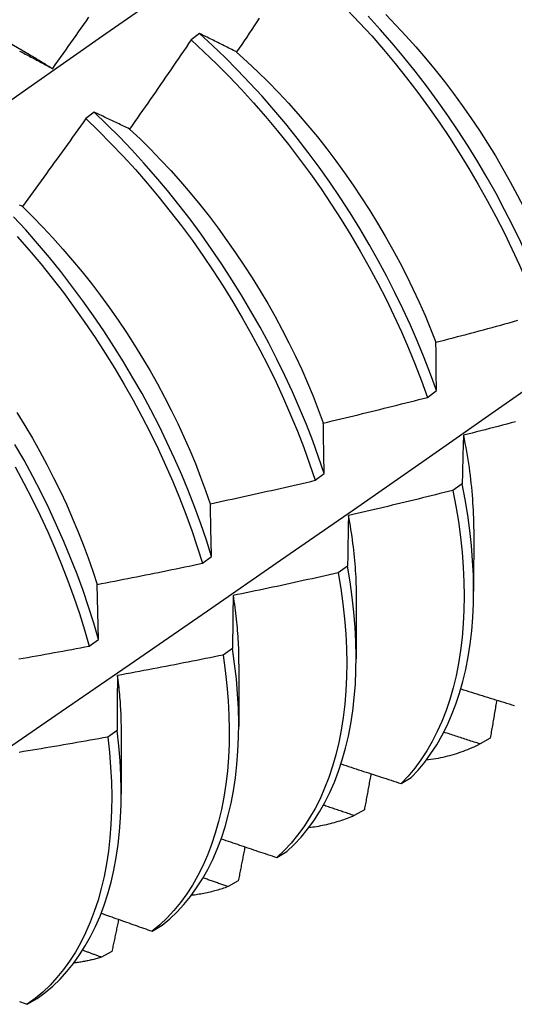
# Model space of a CAD drawing. Header units: inches. Extents: x 23 to 609, y 66 to 286.
# Tile 155 of 178: x 581.774 to 581.92, y 234.955 to 235.246. Entities that reach past the tile are written whole.
import ezdxf

# ---------------------------------------------------------------- set-up
doc = ezdxf.new("R2010")
doc.units = ezdxf.units.IN
doc.header["$MEASUREMENT"] = 0
doc.layers.add('Visible Edges(ANSI)', color=7, linetype='Continuous', lineweight=25)

msp = doc.modelspace()

# ---------------------------------------------------------------- linework, layer by layer
at = {"layer": 'Visible Edges(ANSI)'}
for p, q in [((581.76087, 235.24533), (581.77682, 235.2361)), ((581.82718, 235.24225), (581.82465, 235.24037)), ((581.79596, 235.21893), (581.79344, 235.21704)), ((581.89467, 235.13444), (581.89735, 235.13643)), ((581.86139, 235.10985), (581.86409, 235.11183)), ((581.90498, 235.10884), (581.90224, 235.10686)), ((581.90838, 235.0954), (581.90836, 235.07696)), ((581.82801, 235.08527), (581.83071, 235.08725)), ((581.87102, 235.08441), (581.86827, 235.08244)), ((581.79722, 235.06269), (581.79681, 235.07901)), ((581.87358, 235.07536), (581.87356, 235.05693)), ((581.79451, 235.06071), (581.79722, 235.06269)), ((581.83694, 235.06003), (581.83418, 235.05806)), ((581.83878, 235.05533), (581.83876, 235.03689)), ((581.80274, 235.0357), (581.79997, 235.03373)), ((581.80399, 235.03529), (581.80396, 235.01685)), ((581.91327, 235.03343), (581.91026, 235.03171)), ((581.88689, 235.02), (581.88986, 235.02178)), ((581.87599, 235.0122), (581.87297, 235.01049)), ((581.85005, 234.99804), (581.85303, 234.99981)), ((581.83863, 234.99111), (581.83561, 234.98942)), ((581.81312, 234.97623), (581.81611, 234.97799)), ((581.80119, 234.97018), (581.79816, 234.9685)), ((581.7761, 234.95455), (581.77909, 234.9563))]:
    msp.add_line(p, q, dxfattribs=at)
at = {"layer": 'Visible Edges(ANSI)', "flags": 128}
for points in [[(581.75325, 235.20989), (581.77633, 235.22612), (581.7994, 235.24229), (581.82247, 235.25841), (581.84553, 235.27446), (581.86859, 235.29046), (581.89165, 235.30639)], [(581.78367, 235.23187), (581.78444, 235.23296), (581.78521, 235.23404), (581.78599, 235.23513), (581.78676, 235.23621), (581.78753, 235.2373), (581.78829, 235.23839), (581.78906, 235.23948), (581.78983, 235.24056), (581.79059, 235.24165), (581.79136, 235.24274), (581.79212, 235.24383), (581.79289, 235.24492), (581.79365, 235.24601), (581.79441, 235.24711)], [(581.87094, 235.24934), (581.87458, 235.24549), (581.87817, 235.24154), (581.88168, 235.2375), (581.88513, 235.23336), (581.8885, 235.22913), (581.8918, 235.22483), (581.89501, 235.22044), (581.89814, 235.21598), (581.90118, 235.21146), (581.90412, 235.20688), (581.90698, 235.20224), (581.90973, 235.19756), (581.91238, 235.19283), (581.91492, 235.18806), (581.91736, 235.18327), (581.91968, 235.17845), (581.9219, 235.17361), (581.92399, 235.16876), (581.92597, 235.1639), (581.92783, 235.15904)], [(581.9305, 235.16103), (581.92864, 235.16589), (581.92665, 235.17075), (581.92454, 235.1756), (581.92232, 235.18044), (581.91999, 235.18525), (581.91754, 235.19005), (581.91499, 235.19481), (581.91233, 235.19953), (581.90957, 235.20422), (581.90672, 235.20885), (581.90376, 235.21343), (581.90072, 235.21794), (581.89758, 235.2224), (581.89436, 235.22677), (581.89106, 235.23108), (581.88768, 235.2353), (581.88423, 235.23943), (581.88071, 235.24347), (581.87712, 235.24741)], [(581.88232, 235.24791), (581.88534, 235.24479), (581.88832, 235.24159), (581.89125, 235.23832), (581.89412, 235.23497), (581.89694, 235.23155), (581.89969, 235.22807), (581.90239, 235.22453), (581.90501, 235.22092), (581.90757, 235.21727), (581.91005, 235.21356), (581.91246, 235.20981), (581.91479, 235.20601), (581.91704, 235.20218), (581.91921, 235.19831), (581.9213, 235.19442), (581.9233, 235.1905), (581.92521, 235.18656), (581.92704, 235.18261), (581.92878, 235.17865), (581.93042, 235.17468)], [(581.84484, 235.24681), (581.84411, 235.24569), (581.84337, 235.24458), (581.84263, 235.24347), (581.84188, 235.24235), (581.84114, 235.24124), (581.8404, 235.24013), (581.83965, 235.23902), (581.83891, 235.23791), (581.83816, 235.2368)], [(581.83816, 235.2368), (581.8377, 235.23704), (581.83723, 235.23727), (581.83676, 235.2375), (581.8363, 235.23774), (581.83584, 235.23797), (581.83537, 235.2382), (581.83491, 235.23843), (581.83445, 235.23866), (581.83399, 235.23889), (581.83353, 235.23912), (581.83307, 235.23935), (581.83261, 235.23958), (581.83215, 235.23981), (581.8317, 235.24003), (581.83124, 235.24026), (581.83079, 235.24048), (581.83033, 235.24071), (581.82988, 235.24093), (581.82943, 235.24115), (581.82897, 235.24137), (581.82852, 235.2416), (581.82807, 235.24182), (581.82762, 235.24204), (581.82718, 235.24225)], [(581.89735, 235.13643), (581.8956, 235.14128), (581.89372, 235.14614), (581.89173, 235.151), (581.88962, 235.15585), (581.88739, 235.16068), (581.88505, 235.1655), (581.8826, 235.17029), (581.88004, 235.17505), (581.87737, 235.17977), (581.87461, 235.18445), (581.87174, 235.18908), (581.86879, 235.19366), (581.86573, 235.19817), (581.86259, 235.20262), (581.85937, 235.20699), (581.85606, 235.21129), (581.85268, 235.21551), (581.84922, 235.21963), (581.8457, 235.22366), (581.84211, 235.2276), (581.83846, 235.23143), (581.83475, 235.23515), (581.83099, 235.23876), (581.82718, 235.24225)], [(581.82465, 235.24037), (581.82391, 235.23927), (581.82316, 235.23816), (581.82241, 235.23705), (581.82165, 235.23595), (581.8209, 235.23484), (581.82015, 235.23374), (581.81939, 235.23263), (581.81864, 235.23153), (581.81788, 235.23043), (581.81713, 235.22933), (581.81637, 235.22823), (581.81561, 235.22712), (581.81485, 235.22602), (581.81409, 235.22493), (581.81333, 235.22383), (581.81257, 235.22273), (581.81181, 235.22163), (581.81105, 235.22053), (581.81028, 235.21944), (581.80952, 235.21834), (581.80875, 235.21725), (581.80799, 235.21615), (581.80722, 235.21506), (581.80645, 235.21397)], [(581.82465, 235.24037), (581.82846, 235.23687), (581.83222, 235.23325), (581.83592, 235.22952), (581.83957, 235.22568), (581.84316, 235.22174), (581.84668, 235.2177), (581.85013, 235.21357), (581.85351, 235.20935), (581.85681, 235.20504), (581.86002, 235.20066), (581.86316, 235.19621), (581.8662, 235.19169), (581.86915, 235.18711), (581.87201, 235.18248), (581.87477, 235.1778), (581.87742, 235.17307), (581.87997, 235.16831), (581.88242, 235.16352), (581.88475, 235.1587), (581.88697, 235.15386), (581.88907, 235.14901), (581.89106, 235.14415), (581.89292, 235.13929), (581.89467, 235.13444)], [(581.77387, 235.23706), (581.77429, 235.23685), (581.77471, 235.23663), (581.77513, 235.23641), (581.77555, 235.23619), (581.77597, 235.23597), (581.77639, 235.23575), (581.77681, 235.23553), (581.77723, 235.23531), (581.77766, 235.23509), (581.77808, 235.23486), (581.77851, 235.23464), (581.77893, 235.23441), (581.77936, 235.23419), (581.77979, 235.23396), (581.78022, 235.23373), (581.78065, 235.2335), (581.78108, 235.23327), (581.78151, 235.23304), (581.78194, 235.23281), (581.78237, 235.23258), (581.7828, 235.23234), (581.78324, 235.23211), (581.78367, 235.23187)], [(581.77681, 235.23603), (581.7771, 235.23587), (581.77738, 235.2357), (581.77767, 235.23553), (581.77796, 235.23536), (581.77824, 235.23519), (581.77853, 235.23502), (581.77881, 235.23485), (581.7791, 235.23468), (581.77939, 235.23451), (581.77967, 235.23433), (581.77996, 235.23416), (581.78024, 235.23398), (581.78053, 235.23381), (581.78081, 235.23363), (581.7811, 235.23345), (581.78139, 235.23327), (581.78167, 235.23309), (581.78196, 235.23291), (581.78224, 235.23273), (581.78253, 235.23255), (581.78281, 235.23237), (581.7831, 235.23218), (581.78338, 235.232), (581.78367, 235.23181)], [(581.83815, 235.23675), (581.8413, 235.2339), (581.84441, 235.23096), (581.84748, 235.22794), (581.85051, 235.22483), (581.85349, 235.22164), (581.85641, 235.21837), (581.85928, 235.21503), (581.86209, 235.21161), (581.86484, 235.20812), (581.86753, 235.20458), (581.87015, 235.20097), (581.8727, 235.1973), (581.87518, 235.19359), (581.87759, 235.18983), (581.87992, 235.18603), (581.88218, 235.1822), (581.88435, 235.17833), (581.88645, 235.17443), (581.88846, 235.17052), (581.89039, 235.16658), (581.89222, 235.16263), (581.89397, 235.15867), (581.89562, 235.15471), (581.89718, 235.15075)], [(581.80645, 235.21397), (581.80601, 235.21418), (581.80556, 235.2144), (581.80512, 235.21461), (581.80467, 235.21482), (581.80423, 235.21504), (581.80379, 235.21525), (581.80334, 235.21546), (581.8029, 235.21567), (581.80246, 235.21588), (581.80202, 235.21609), (581.80159, 235.2163), (581.80115, 235.2165), (581.80071, 235.21671), (581.80028, 235.21692), (581.79984, 235.21712), (581.79941, 235.21733), (581.79897, 235.21753), (581.79854, 235.21773), (581.79811, 235.21793), (581.79768, 235.21814), (581.79725, 235.21834), (581.79682, 235.21854), (581.79639, 235.21874), (581.79596, 235.21893)], [(581.86409, 235.11183), (581.86245, 235.11668), (581.86069, 235.12153), (581.85881, 235.12639), (581.85681, 235.13125), (581.85469, 235.13609), (581.85245, 235.14093), (581.85011, 235.14575), (581.84765, 235.15054), (581.84508, 235.15529), (581.84241, 235.16001), (581.83964, 235.16469), (581.83677, 235.16932), (581.83381, 235.17389), (581.83075, 235.1784), (581.82761, 235.18284), (581.82438, 235.18721), (581.82107, 235.1915), (581.81768, 235.19571), (581.81422, 235.19983), (581.81069, 235.20386), (581.80709, 235.20779), (581.80344, 235.21161), (581.79973, 235.21533), (581.79596, 235.21893)], [(581.79344, 235.21704), (581.79267, 235.21595), (581.7919, 235.21486), (581.79112, 235.21377), (581.79035, 235.21268), (581.78957, 235.2116), (581.7888, 235.21051), (581.78802, 235.20942), (581.78725, 235.20834), (581.78647, 235.20725), (581.78569, 235.20616), (581.78491, 235.20508), (581.78413, 235.204), (581.78335, 235.20291), (581.78257, 235.20183), (581.78179, 235.20075), (581.781, 235.19967), (581.78022, 235.19859), (581.77943, 235.19751), (581.77865, 235.19643), (581.77786, 235.19535), (581.77707, 235.19427), (581.77629, 235.19319), (581.7755, 235.19212), (581.77471, 235.19104)], [(581.79344, 235.21704), (581.7972, 235.21343), (581.80091, 235.20971), (581.80456, 235.20588), (581.80815, 235.20194), (581.81167, 235.19791), (581.81513, 235.19378), (581.81851, 235.18956), (581.82181, 235.18526), (581.82504, 235.18089), (581.82818, 235.17644), (581.83122, 235.17192), (581.83418, 235.16735), (581.83704, 235.16272), (581.83981, 235.15804), (581.84247, 235.15331), (581.84503, 235.14855), (581.84748, 235.14376), (581.84982, 235.13894), (581.85204, 235.13411), (581.85415, 235.12926), (581.85614, 235.1244), (581.85802, 235.11954), (581.85977, 235.11469), (581.86139, 235.10985)], [(581.80645, 235.21395), (581.80956, 235.21102), (581.81262, 235.20799), (581.81564, 235.20487), (581.81862, 235.20167), (581.82154, 235.1984), (581.8244, 235.19504), (581.82722, 235.19162), (581.82997, 235.18813), (581.83266, 235.18458), (581.83529, 235.18097), (581.83784, 235.17731), (581.84033, 235.1736), (581.84275, 235.16985), (581.84509, 235.16605), (581.84736, 235.16222), (581.84954, 235.15836), (581.85164, 235.15447), (581.85366, 235.15056), (581.85558, 235.14662), (581.85742, 235.14268), (581.85916, 235.13872), (581.8608, 235.13476), (581.86235, 235.1308), (581.8638, 235.12684)], [(581.77471, 235.19104), (581.77428, 235.19124), (581.77386, 235.19143)], [(581.77468, 235.19102), (581.77775, 235.18798), (581.78077, 235.18487), (581.78375, 235.18167), (581.78668, 235.17839), (581.78955, 235.17504), (581.79237, 235.17163), (581.79513, 235.16815), (581.79783, 235.1646), (581.80046, 235.161), (581.80302, 235.15735), (581.80552, 235.15364), (581.80793, 235.14989), (581.81027, 235.1461), (581.81253, 235.14228), (581.81471, 235.13841), (581.8168, 235.13452), (581.81881, 235.13061), (581.82072, 235.12667), (581.82255, 235.12273), (581.82429, 235.11877), (581.82594, 235.1148), (581.82749, 235.11083), (581.82895, 235.10687), (581.83032, 235.10292)], [(581.83071, 235.08725), (581.82919, 235.09208), (581.82755, 235.09692), (581.82578, 235.10178), (581.8239, 235.10664), (581.82189, 235.11149), (581.81976, 235.11634), (581.81752, 235.12118), (581.81517, 235.12599), (581.8127, 235.13078), (581.81013, 235.13554), (581.80745, 235.14025), (581.80468, 235.14493), (581.8018, 235.14955), (581.79883, 235.15412), (581.79577, 235.15862), (581.79262, 235.16306), (581.78938, 235.16743), (581.78607, 235.17172), (581.78268, 235.17592), (581.77921, 235.18004), (581.77568, 235.18406), (581.77208, 235.18798)], [(581.77314, 235.18214), (581.77667, 235.17811), (581.78013, 235.17399), (581.78351, 235.16977), (581.78682, 235.16548), (581.79005, 235.16111), (581.79319, 235.15666), (581.79625, 235.15215), (581.79921, 235.14758), (581.80208, 235.14295), (581.80485, 235.13828), (581.80752, 235.13356), (581.81008, 235.1288), (581.81254, 235.12401), (581.81488, 235.11919), (581.81711, 235.11436), (581.81923, 235.10951), (581.82123, 235.10465), (581.82311, 235.09979), (581.82487, 235.09494), (581.8265, 235.09009), (581.82801, 235.08527)], [(581.76445, 235.02639), (581.78619, 235.0413), (581.80789, 235.05623), (581.82954, 235.07118), (581.85116, 235.08614), (581.87274, 235.10112), (581.89427, 235.11612), (581.91577, 235.13113), (581.93723, 235.14615), (581.95865, 235.16119), (581.98003, 235.17624)], [(581.8972, 235.15075), (581.89848, 235.15109), (581.89976, 235.15142), (581.90104, 235.15176), (581.90232, 235.15209), (581.9036, 235.15243), (581.90488, 235.15277), (581.90615, 235.15311), (581.90743, 235.15345), (581.90871, 235.15379), (581.90999, 235.15413), (581.91126, 235.15448), (581.91254, 235.15482), (581.91382, 235.15517), (581.91509, 235.15551), (581.91637, 235.15586), (581.91764, 235.15621), (581.91892, 235.15656), (581.92019, 235.15691), (581.92146, 235.15727)], [(581.89735, 235.13643), (581.89734, 235.13704), (581.89733, 235.13764), (581.89733, 235.13825), (581.89732, 235.13886), (581.89731, 235.13946), (581.89731, 235.14007), (581.8973, 235.14067), (581.89729, 235.14127), (581.89729, 235.14187), (581.89728, 235.14247), (581.89727, 235.14307), (581.89727, 235.14367), (581.89726, 235.14426), (581.89725, 235.14486), (581.89725, 235.14545), (581.89724, 235.14605), (581.89724, 235.14664), (581.89723, 235.14723), (581.89723, 235.14782), (581.89722, 235.14841), (581.89722, 235.149), (581.89721, 235.14958), (581.89721, 235.15017), (581.8972, 235.15075)], [(581.86383, 235.12683), (581.86512, 235.12713), (581.86641, 235.12744), (581.8677, 235.12775), (581.86898, 235.12805), (581.87027, 235.12836), (581.87156, 235.12867), (581.87284, 235.12898), (581.87413, 235.1293), (581.87542, 235.12961), (581.8767, 235.12992), (581.87799, 235.13024), (581.87927, 235.13056), (581.88056, 235.13087), (581.88184, 235.13119), (581.88312, 235.13151), (581.88441, 235.13183), (581.88569, 235.13216), (581.88697, 235.13248), (581.88826, 235.1328), (581.88954, 235.13313), (581.89082, 235.13345), (581.8921, 235.13378), (581.89338, 235.13411), (581.89467, 235.13444)], [(581.77307, 235.12994), (581.7754, 235.12614), (581.77766, 235.12231), (581.77984, 235.11844), (581.78193, 235.11455), (581.78395, 235.11063), (581.78587, 235.10669), (581.78771, 235.10274), (581.78946, 235.09878), (581.79112, 235.09482), (581.79268, 235.09085), (581.79415, 235.08689), (581.79552, 235.08294), (581.7968, 235.079)], [(581.86409, 235.11183), (581.86407, 235.11247), (581.86406, 235.11311), (581.86405, 235.11374), (581.86404, 235.11437), (581.86403, 235.11501), (581.86402, 235.11564), (581.86401, 235.11627), (581.864, 235.1169), (581.86398, 235.11753), (581.86397, 235.11816), (581.86396, 235.11878), (581.86395, 235.11941), (581.86394, 235.12003), (581.86393, 235.12066), (581.86392, 235.12128), (581.86391, 235.1219), (581.8639, 235.12252), (581.86389, 235.12314), (581.86388, 235.12376), (581.86387, 235.12437), (581.86386, 235.12499), (581.86385, 235.1256), (581.86384, 235.12622), (581.86383, 235.12683)], [(581.92075, 235.12718), (581.91946, 235.12685), (581.91818, 235.12651), (581.9169, 235.12617), (581.91562, 235.12584), (581.91433, 235.12551), (581.91305, 235.12517), (581.91177, 235.12484), (581.91048, 235.12451), (581.9092, 235.12418), (581.90792, 235.12386), (581.90663, 235.12353), (581.90534, 235.12321)], [(581.90534, 235.12321), (581.90533, 235.12262), (581.90531, 235.12203), (581.90529, 235.12144), (581.90528, 235.12085), (581.90526, 235.12026), (581.90524, 235.11967), (581.90523, 235.11908), (581.90521, 235.11848), (581.90519, 235.11789), (581.90518, 235.11729), (581.90516, 235.11669), (581.90515, 235.1161), (581.90513, 235.1155), (581.90512, 235.1149), (581.9051, 235.1143), (581.90509, 235.11369), (581.90508, 235.11309), (581.90506, 235.11249), (581.90505, 235.11188), (581.90503, 235.11127), (581.90502, 235.11067), (581.90501, 235.11006), (581.905, 235.10945), (581.90498, 235.10884)], [(581.90531, 235.12323), (581.90556, 235.12202), (581.90579, 235.12081), (581.90602, 235.1196), (581.90623, 235.1184), (581.90644, 235.11721), (581.90663, 235.11601), (581.90681, 235.11483), (581.90699, 235.11364), (581.90715, 235.11246), (581.9073, 235.11129), (581.90744, 235.11012), (581.90757, 235.10896), (581.90769, 235.1078), (581.9078, 235.10664), (581.9079, 235.1055), (581.90799, 235.10435), (581.90807, 235.10322), (581.90814, 235.10209), (581.9082, 235.10096), (581.90824, 235.09984), (581.90828, 235.09873), (581.90831, 235.09763), (581.90832, 235.09653), (581.90833, 235.09543)], [(581.79722, 235.06269), (581.79583, 235.0675), (581.7943, 235.07233), (581.79265, 235.07717), (581.79088, 235.08203), (581.78898, 235.08689), (581.78697, 235.09174), (581.78483, 235.09659), (581.78258, 235.10142), (581.78022, 235.10624), (581.77775, 235.11102), (581.77518, 235.11578), (581.77249, 235.12049)], [(581.77256, 235.1138), (581.77513, 235.10904), (581.7776, 235.10425), (581.77995, 235.09944), (581.78219, 235.0946), (581.78431, 235.08976), (581.78632, 235.0849), (581.7882, 235.08004), (581.78997, 235.07519), (581.79161, 235.07034), (581.79312, 235.06551), (581.79451, 235.06071)], [(581.83037, 235.10291), (581.83167, 235.10319), (581.83296, 235.10347), (581.83426, 235.10374), (581.83555, 235.10402), (581.83685, 235.10431), (581.83814, 235.10459), (581.83944, 235.10487), (581.84073, 235.10515), (581.84202, 235.10544), (581.84332, 235.10573), (581.84461, 235.10601), (581.8459, 235.1063), (581.8472, 235.10659), (581.84849, 235.10688), (581.84978, 235.10717), (581.85107, 235.10747), (581.85236, 235.10776), (581.85365, 235.10805), (581.85494, 235.10835), (581.85623, 235.10865), (581.85752, 235.10895), (581.85881, 235.10924), (581.8601, 235.10954), (581.86139, 235.10985)], [(581.90224, 235.10686), (581.90096, 235.10654), (581.89967, 235.10622), (581.89838, 235.1059), (581.8971, 235.10558), (581.89581, 235.10526), (581.89452, 235.10494), (581.89323, 235.10463), (581.89194, 235.10431), (581.89065, 235.104), (581.88936, 235.10369), (581.88807, 235.10338), (581.88678, 235.10307), (581.88549, 235.10276), (581.8842, 235.10245), (581.88291, 235.10214), (581.88162, 235.10184), (581.88033, 235.10153), (581.87904, 235.10123), (581.87774, 235.10093), (581.87645, 235.10063), (581.87516, 235.10033), (581.87387, 235.10003), (581.87257, 235.09973), (581.87128, 235.09943)], [(581.90224, 235.10686), (581.90312, 235.1022), (581.90386, 235.0976), (581.90446, 235.09305), (581.90494, 235.08856), (581.90527, 235.08414), (581.90548, 235.0798), (581.90555, 235.07554), (581.90548, 235.07136), (581.90528, 235.06727), (581.90495, 235.06328), (581.90448, 235.05939), (581.90388, 235.0556), (581.90315, 235.05193), (581.90229, 235.04837), (581.9013, 235.04493), (581.90018, 235.04161), (581.89894, 235.03842), (581.89758, 235.03536), (581.89609, 235.03244), (581.89448, 235.02966), (581.89275, 235.02702), (581.89091, 235.02453), (581.88896, 235.02219), (581.88689, 235.02)], [(581.88986, 235.02178), (581.89192, 235.02398), (581.89387, 235.02634), (581.8957, 235.02884), (581.89742, 235.03149), (581.89902, 235.03428), (581.9005, 235.03721), (581.90185, 235.04028), (581.90309, 235.04348), (581.90419, 235.0468), (581.90517, 235.05025), (581.90602, 235.05382), (581.90674, 235.05751), (581.90733, 235.0613), (581.90779, 235.0652), (581.90811, 235.0692), (581.9083, 235.07329), (581.90836, 235.07748), (581.90828, 235.08175), (581.90806, 235.0861), (581.90772, 235.09052), (581.90723, 235.09501), (581.90662, 235.09956), (581.90587, 235.10417), (581.90498, 235.10884)], [(581.83071, 235.08725), (581.8307, 235.08792), (581.83068, 235.08858), (581.83067, 235.08924), (581.83065, 235.0899), (581.83064, 235.09056), (581.83062, 235.09122), (581.83061, 235.09188), (581.83059, 235.09254), (581.83058, 235.0932), (581.83056, 235.09385), (581.83055, 235.0945), (581.83054, 235.09516), (581.83052, 235.09581), (581.83051, 235.09646), (581.83049, 235.09711), (581.83048, 235.09776), (581.83047, 235.09841), (581.83045, 235.09905), (581.83044, 235.0997), (581.83043, 235.10034), (581.83041, 235.10099), (581.8304, 235.10163), (581.83038, 235.10227), (581.83037, 235.10291)], [(581.87128, 235.09943), (581.87127, 235.09882), (581.87125, 235.09821), (581.87124, 235.09759), (581.87123, 235.09697), (581.87122, 235.09635), (581.8712, 235.09574), (581.87119, 235.09511), (581.87118, 235.09449), (581.87117, 235.09387), (581.87116, 235.09325), (581.87115, 235.09262), (581.87114, 235.092), (581.87112, 235.09137), (581.87111, 235.09074), (581.8711, 235.09011), (581.87109, 235.08949), (581.87108, 235.08885), (581.87107, 235.08822), (581.87106, 235.08759), (581.87105, 235.08696), (581.87105, 235.08632), (581.87104, 235.08569), (581.87103, 235.08505), (581.87102, 235.08441)], [(581.87122, 235.09945), (581.87141, 235.09841), (581.87159, 235.09736), (581.87177, 235.09632), (581.87193, 235.09528), (581.87209, 235.09425), (581.87224, 235.09322), (581.87238, 235.09219), (581.87252, 235.09116), (581.87264, 235.09014), (581.87276, 235.08913), (581.87287, 235.08812), (581.87297, 235.08711), (581.87307, 235.08611), (581.87315, 235.08511), (581.87323, 235.08411), (581.8733, 235.08312), (581.87336, 235.08213), (581.87342, 235.08115), (581.87346, 235.08018), (581.8735, 235.07921), (581.87353, 235.07824), (581.87355, 235.07728), (581.87356, 235.07632), (581.87356, 235.07537)], [(581.79681, 235.07901), (581.79812, 235.07926), (581.79942, 235.07951), (581.80072, 235.07976), (581.80202, 235.08001), (581.80333, 235.08026), (581.80463, 235.08051), (581.80593, 235.08077), (581.80723, 235.08103), (581.80853, 235.08128), (581.80983, 235.08154), (581.81113, 235.0818), (581.81243, 235.08206), (581.81373, 235.08232), (581.81503, 235.08258), (581.81633, 235.08285), (581.81763, 235.08311), (581.81893, 235.08338), (581.82022, 235.08364), (581.82152, 235.08391), (581.82282, 235.08418), (581.82412, 235.08445), (581.82542, 235.08472), (581.82671, 235.08499), (581.82801, 235.08527)], [(581.85303, 234.99981), (581.85519, 235.00187), (581.85724, 235.00408), (581.85918, 235.00644), (581.86101, 235.00895), (581.86272, 235.01161), (581.86431, 235.01441), (581.86578, 235.01735), (581.86713, 235.02042), (581.86836, 235.02363), (581.86946, 235.02697), (581.87043, 235.03042), (581.87127, 235.034), (581.87198, 235.03769), (581.87256, 235.04149), (581.87301, 235.04539), (581.87333, 235.0494), (581.87351, 235.0535), (581.87356, 235.05769), (581.87347, 235.06196), (581.87325, 235.06632), (581.87289, 235.07074), (581.8724, 235.07524), (581.87178, 235.0798), (581.87102, 235.08441)], [(581.86827, 235.08244), (581.86697, 235.08215), (581.86568, 235.08185), (581.86438, 235.08156), (581.86309, 235.08127), (581.86179, 235.08098), (581.8605, 235.08069), (581.8592, 235.08041), (581.8579, 235.08012), (581.85661, 235.07984), (581.85531, 235.07955), (581.85401, 235.07927), (581.85271, 235.07899), (581.85141, 235.07871), (581.85012, 235.07843), (581.84882, 235.07815), (581.84752, 235.07788), (581.84622, 235.0776), (581.84492, 235.07733), (581.84362, 235.07705), (581.84232, 235.07678), (581.84102, 235.07651), (581.83972, 235.07624), (581.83842, 235.07597), (581.83711, 235.0757)], [(581.86827, 235.08244), (581.86902, 235.07783), (581.86963, 235.07328), (581.87011, 235.06879), (581.87046, 235.06436), (581.87067, 235.06002), (581.87075, 235.05575), (581.87069, 235.05157), (581.8705, 235.04747), (581.87017, 235.04347), (581.86971, 235.03958), (581.86912, 235.03579), (581.8684, 235.0321), (581.86755, 235.02854), (581.86657, 235.02509), (581.86546, 235.02176), (581.86422, 235.01857), (581.86286, 235.0155), (581.86138, 235.01257), (581.85978, 235.00978), (581.85806, 235.00714), (581.85622, 235.00464), (581.85428, 235.00229), (581.85222, 235.00009), (581.85005, 234.99804)], [(581.83711, 235.0757), (581.8371, 235.07506), (581.8371, 235.07442), (581.83709, 235.07378), (581.83708, 235.07313), (581.83707, 235.07249), (581.83706, 235.07184), (581.83705, 235.07119), (581.83704, 235.07054), (581.83704, 235.0699), (581.83703, 235.06924), (581.83702, 235.06859), (581.83701, 235.06794), (581.83701, 235.06729), (581.837, 235.06663), (581.83699, 235.06598), (581.83699, 235.06532), (581.83698, 235.06466), (581.83697, 235.064), (581.83697, 235.06334), (581.83696, 235.06268), (581.83695, 235.06202), (581.83695, 235.06136), (581.83694, 235.06069), (581.83694, 235.06003)], [(581.8371, 235.0757), (581.83724, 235.07482), (581.83737, 235.07394), (581.83749, 235.07306), (581.83761, 235.07219), (581.83773, 235.07132), (581.83784, 235.07045), (581.83794, 235.06958), (581.83804, 235.06872), (581.83813, 235.06786), (581.83821, 235.067), (581.83829, 235.06615), (581.83836, 235.0653), (581.83843, 235.06445), (581.83849, 235.06361), (581.83854, 235.06277), (581.83859, 235.06193), (581.83863, 235.06109), (581.83867, 235.06026), (581.8387, 235.05944), (581.83872, 235.05861), (581.83874, 235.05779), (581.83875, 235.05698), (581.83875, 235.05616), (581.83875, 235.05536)], [(581.77363, 235.05691), (581.77493, 235.05714), (581.77624, 235.05737), (581.77755, 235.05761), (581.77885, 235.05784), (581.78016, 235.05807), (581.78147, 235.05831), (581.78277, 235.05854), (581.78408, 235.05878), (581.78538, 235.05901), (581.78669, 235.05925), (581.78799, 235.05949), (581.7893, 235.05973), (581.7906, 235.05998), (581.79191, 235.06022), (581.79321, 235.06046), (581.79451, 235.06071)], [(581.83418, 235.05806), (581.83288, 235.0578), (581.83157, 235.05753), (581.83027, 235.05727), (581.82897, 235.05701), (581.82766, 235.05675), (581.82636, 235.05649), (581.82506, 235.05623), (581.82375, 235.05597), (581.82245, 235.05572), (581.82114, 235.05546), (581.81984, 235.05521), (581.81853, 235.05496), (581.81723, 235.05471), (581.81592, 235.05446), (581.81461, 235.05421), (581.81331, 235.05396), (581.812, 235.05371), (581.81069, 235.05347), (581.80939, 235.05322), (581.80808, 235.05298), (581.80677, 235.05273), (581.80546, 235.05249), (581.80416, 235.05225), (581.80285, 235.05201)], [(581.83418, 235.05806), (581.8348, 235.0535), (581.83529, 235.04901), (581.83564, 235.04458), (581.83586, 235.04023), (581.83595, 235.03596), (581.8359, 235.03177), (581.83571, 235.02767), (581.8354, 235.02367), (581.83494, 235.01977), (581.83436, 235.01597), (581.83365, 235.01228), (581.8328, 235.00871), (581.83183, 235.00525), (581.83073, 235.00192), (581.8295, 234.99871), (581.82815, 234.99564), (581.82667, 234.9927), (581.82508, 234.98991), (581.82337, 234.98725), (581.82154, 234.98474), (581.8196, 234.98238), (581.81754, 234.98017), (581.81538, 234.97812), (581.81312, 234.97623)], [(581.81611, 234.97799), (581.81836, 234.97989), (581.82052, 234.98196), (581.82256, 234.98417), (581.82449, 234.98655), (581.82631, 234.98907), (581.82802, 234.99173), (581.8296, 234.99454), (581.83107, 234.99749), (581.83241, 235.00057), (581.83363, 235.00379), (581.83472, 235.00713), (581.83568, 235.01059), (581.83652, 235.01418), (581.83722, 235.01787), (581.8378, 235.02168), (581.83824, 235.02559), (581.83854, 235.0296), (581.83872, 235.03371), (581.83876, 235.0379), (581.83866, 235.04218), (581.83843, 235.04654), (581.83807, 235.05097), (581.83757, 235.05547), (581.83694, 235.06003)], [(581.80285, 235.05201), (581.80284, 235.05135), (581.80283, 235.05068), (581.80283, 235.05001), (581.80282, 235.04934), (581.80282, 235.04866), (581.80281, 235.04799), (581.80281, 235.04732), (581.8028, 235.04664), (581.8028, 235.04596), (581.80279, 235.04529), (581.80279, 235.04461), (581.80278, 235.04393), (581.80278, 235.04325), (581.80277, 235.04257), (581.80277, 235.04189), (581.80277, 235.0412), (581.80276, 235.04052), (581.80276, 235.03983), (581.80275, 235.03915), (581.80275, 235.03846), (581.80275, 235.03777), (581.80274, 235.03708), (581.80274, 235.03639), (581.80274, 235.0357)], [(581.80281, 235.05204), (581.8029, 235.05132), (581.80299, 235.0506), (581.80308, 235.04989), (581.80316, 235.04917), (581.80323, 235.04846), (581.8033, 235.04775), (581.80337, 235.04704), (581.80344, 235.04633), (581.8035, 235.04563), (581.80355, 235.04493), (581.80361, 235.04422), (581.80366, 235.04353), (581.8037, 235.04283), (581.80374, 235.04214), (581.80378, 235.04144), (581.80381, 235.04076), (581.80384, 235.04007), (581.80386, 235.03938), (581.80388, 235.0387), (581.8039, 235.03802), (581.80391, 235.03734), (581.80392, 235.03667), (581.80393, 235.036), (581.80393, 235.03533)], [(581.90456, 235.04802), (581.90535, 235.04777), (581.90614, 235.04752), (581.90694, 235.04728), (581.90773, 235.04703), (581.90852, 235.04678), (581.90932, 235.04653), (581.91011, 235.04628), (581.9109, 235.04603), (581.9117, 235.04579), (581.91249, 235.04554), (581.91329, 235.04529), (581.91408, 235.04504), (581.91488, 235.0448), (581.91567, 235.04455), (581.91647, 235.0443), (581.91726, 235.04406), (581.91806, 235.04381), (581.91885, 235.04357), (581.91965, 235.04332), (581.92045, 235.04307)], [(581.9152, 235.0447), (581.91512, 235.04423), (581.91504, 235.04376), (581.91496, 235.04329), (581.91488, 235.04282), (581.9148, 235.04235), (581.91472, 235.04188), (581.91464, 235.04141), (581.91456, 235.04094), (581.91448, 235.04047), (581.9144, 235.04001), (581.91432, 235.03954), (581.91424, 235.03907), (581.91416, 235.0386), (581.91408, 235.03813), (581.914, 235.03766), (581.91392, 235.03719), (581.91384, 235.03672), (581.91376, 235.03625), (581.91368, 235.03578), (581.9136, 235.03531), (581.91352, 235.03484), (581.91343, 235.03437), (581.91335, 235.0339), (581.91327, 235.03343)], [(581.77909, 234.9563), (581.78144, 234.95805), (581.7837, 234.95997), (581.78584, 234.96204), (581.78788, 234.96427), (581.78981, 234.96665), (581.79162, 234.96918), (581.79332, 234.97186), (581.79489, 234.97467), (581.79635, 234.97763), (581.79769, 234.98072), (581.7989, 234.98394), (581.79998, 234.98729), (581.80094, 234.99076), (581.80176, 234.99435), (581.80246, 234.99806), (581.80303, 235.00187), (581.80346, 235.00579), (581.80376, 235.0098), (581.80393, 235.01391), (581.80396, 235.01811), (581.80385, 235.0224), (581.80362, 235.02676), (581.80324, 235.03119), (581.80274, 235.0357)], [(581.91026, 235.03171), (581.90981, 235.03185), (581.90936, 235.032), (581.90892, 235.03214), (581.90847, 235.03229), (581.90802, 235.03243), (581.90757, 235.03258), (581.90712, 235.03272), (581.90667, 235.03287), (581.90622, 235.03301), (581.90578, 235.03316), (581.90533, 235.0333), (581.90488, 235.03345), (581.90443, 235.0336), (581.90398, 235.03374), (581.90353, 235.03389), (581.90309, 235.03403), (581.90264, 235.03418), (581.90219, 235.03433), (581.90174, 235.03447), (581.9013, 235.03462), (581.90085, 235.03477), (581.9004, 235.03491), (581.89995, 235.03506), (581.8995, 235.03521)], [(581.79997, 235.03373), (581.79866, 235.0335), (581.79735, 235.03326), (581.79604, 235.03303), (581.79473, 235.0328), (581.79342, 235.03256), (581.79211, 235.03233), (581.7908, 235.0321), (581.78949, 235.03188), (581.78818, 235.03165), (581.78686, 235.03142), (581.78555, 235.0312), (581.78424, 235.03097), (581.78293, 235.03075), (581.78162, 235.03053), (581.7803, 235.03031), (581.77899, 235.03009), (581.77768, 235.02987), (581.77636, 235.02965), (581.77505, 235.02944), (581.77374, 235.02922)], [(581.79997, 235.03373), (581.80047, 235.02924), (581.80083, 235.02481), (581.80105, 235.02045), (581.80115, 235.01617), (581.80111, 235.01198), (581.80093, 235.00787), (581.80062, 235.00387), (581.80018, 234.99996), (581.7996, 234.99615), (581.79889, 234.99246), (581.79806, 234.98888), (581.79709, 234.98541), (581.796, 234.98207), (581.79478, 234.97886), (581.79343, 234.97578), (581.79197, 234.97284), (581.79038, 234.97003), (581.78867, 234.96736), (581.78685, 234.96485), (581.78492, 234.96248), (581.78287, 234.96026), (581.78072, 234.9582), (581.77846, 234.9563), (581.7761, 234.95455)], [(581.91026, 235.03171), (581.90965, 235.0314), (581.90903, 235.0311), (581.90841, 235.03081), (581.90779, 235.03053), (581.90716, 235.03026), (581.90652, 235.03), (581.90588, 235.02975), (581.90523, 235.0295), (581.90458, 235.02927), (581.90393, 235.02905), (581.90327, 235.02883), (581.9026, 235.02863), (581.90193, 235.02843), (581.90126, 235.02824), (581.90058, 235.02807), (581.8999, 235.0279), (581.89921, 235.02774), (581.89852, 235.02759), (581.89783, 235.02745), (581.89713, 235.02732), (581.89643, 235.0272), (581.89572, 235.02708), (581.89501, 235.02698), (581.89429, 235.02689)], [(581.86908, 235.02578), (581.86982, 235.02554), (581.87056, 235.0253), (581.8713, 235.02505), (581.87204, 235.02481), (581.87279, 235.02457), (581.87353, 235.02433), (581.87427, 235.02409), (581.87501, 235.02384), (581.87575, 235.0236), (581.87649, 235.02336), (581.87723, 235.02312), (581.87797, 235.02288), (581.87872, 235.02264), (581.87946, 235.0224), (581.8802, 235.02216), (581.88094, 235.02192), (581.88169, 235.02168), (581.88243, 235.02144), (581.88317, 235.0212), (581.88392, 235.02096), (581.88466, 235.02072), (581.8854, 235.02048), (581.88615, 235.02024), (581.88689, 235.02)], [(581.87795, 235.02289), (581.87787, 235.02244), (581.87779, 235.022), (581.87771, 235.02155), (581.87763, 235.02111), (581.87754, 235.02066), (581.87746, 235.02022), (581.87738, 235.01977), (581.8773, 235.01933), (581.87722, 235.01888), (581.87714, 235.01844), (581.87706, 235.01799), (581.87698, 235.01754), (581.87689, 235.0171), (581.87681, 235.01665), (581.87673, 235.01621), (581.87665, 235.01576), (581.87657, 235.01532), (581.87648, 235.01487), (581.8764, 235.01443), (581.87632, 235.01398), (581.87624, 235.01353), (581.87616, 235.01309), (581.87607, 235.01264), (581.87599, 235.0122)], [(581.87297, 235.01049), (581.87259, 235.01062), (581.87221, 235.01074), (581.87183, 235.01087), (581.87145, 235.011), (581.87107, 235.01113), (581.87069, 235.01126), (581.87031, 235.01139), (581.86993, 235.01152), (581.86955, 235.01164), (581.86917, 235.01177), (581.86879, 235.0119), (581.86841, 235.01203), (581.86803, 235.01216), (581.86765, 235.01229), (581.86727, 235.01242), (581.86689, 235.01255), (581.86651, 235.01268), (581.86614, 235.01281), (581.86576, 235.01293), (581.86538, 235.01306), (581.865, 235.01319), (581.86462, 235.01332), (581.86424, 235.01345), (581.86386, 235.01358)], [(581.87297, 235.01049), (581.87245, 235.01026), (581.87192, 235.01004), (581.87139, 235.00983), (581.87085, 235.00962), (581.87031, 235.00942), (581.86977, 235.00923), (581.86923, 235.00904), (581.86868, 235.00886), (581.86813, 235.00869), (581.86757, 235.00852), (581.86702, 235.00836), (581.86645, 235.0082), (581.86589, 235.00805), (581.86532, 235.00791), (581.86475, 235.00778), (581.86418, 235.00765), (581.8636, 235.00752), (581.86303, 235.00741), (581.86244, 235.0073), (581.86186, 235.0072), (581.86127, 235.0071), (581.86068, 235.00701), (581.86009, 235.00693), (581.85949, 235.00685)], [(581.83357, 235.00362), (581.83425, 235.00339), (581.83494, 235.00315), (581.83562, 235.00292), (581.83631, 235.00269), (581.83699, 235.00245), (581.83768, 235.00222), (581.83837, 235.00199), (581.83905, 235.00175), (581.83974, 235.00152), (581.84042, 235.00129), (581.84111, 235.00106), (581.8418, 235.00082), (581.84248, 235.00059), (581.84317, 235.00036), (581.84386, 235.00013), (581.84455, 234.99989), (581.84523, 234.99966), (581.84592, 234.99943), (581.84661, 234.9992), (581.8473, 234.99897), (581.84799, 234.99874), (581.84867, 234.99851), (581.84936, 234.99828), (581.85005, 234.99804)], [(581.84061, 235.00123), (581.84053, 235.0008), (581.84045, 235.00038), (581.84036, 234.99996), (581.84028, 234.99954), (581.8402, 234.99912), (581.84012, 234.9987), (581.84004, 234.99828), (581.83995, 234.99786), (581.83987, 234.99744), (581.83979, 234.99701), (581.83971, 234.99659), (581.83963, 234.99617), (581.83954, 234.99575), (581.83946, 234.99533), (581.83938, 234.99491), (581.83929, 234.99449), (581.83921, 234.99406), (581.83913, 234.99364), (581.83905, 234.99322), (581.83896, 234.9928), (581.83888, 234.99238), (581.8388, 234.99196), (581.83871, 234.99154), (581.83863, 234.99111)], [(581.83561, 234.98942), (581.8353, 234.98953), (581.83499, 234.98963), (581.83468, 234.98974), (581.83437, 234.98985), (581.83406, 234.98996), (581.83375, 234.99007), (581.83344, 234.99018), (581.83314, 234.99029), (581.83283, 234.9904), (581.83252, 234.99051), (581.83221, 234.99061), (581.8319, 234.99072), (581.83159, 234.99083), (581.83128, 234.99094), (581.83097, 234.99105), (581.83067, 234.99116), (581.83036, 234.99127), (581.83005, 234.99138), (581.82974, 234.99149), (581.82943, 234.9916), (581.82912, 234.99171), (581.82881, 234.99182), (581.82851, 234.99193), (581.8282, 234.99204)], [(581.83561, 234.98942), (581.83518, 234.98926), (581.83474, 234.98911), (581.83431, 234.98896), (581.83387, 234.98882), (581.83343, 234.98868), (581.83298, 234.98854), (581.83254, 234.98841), (581.83209, 234.98828), (581.83165, 234.98816), (581.8312, 234.98804), (581.83074, 234.98793), (581.83029, 234.98782), (581.82983, 234.98771), (581.82938, 234.98761), (581.82892, 234.98751), (581.82845, 234.98741), (581.82799, 234.98732), (581.82752, 234.98724), (581.82706, 234.98716), (581.82659, 234.98708), (581.82612, 234.98701), (581.82565, 234.98694), (581.82517, 234.98687), (581.8247, 234.98681)], [(581.79801, 234.98154), (581.79864, 234.98132), (581.79927, 234.9811), (581.7999, 234.98088), (581.80052, 234.98065), (581.80115, 234.98043), (581.80178, 234.98021), (581.80241, 234.97999), (581.80304, 234.97976), (581.80367, 234.97954), (581.8043, 234.97932), (581.80492, 234.9791), (581.80555, 234.97888), (581.80618, 234.97866), (581.80681, 234.97843), (581.80744, 234.97821), (581.80807, 234.97799), (581.8087, 234.97777), (581.80933, 234.97755), (581.80996, 234.97733), (581.81059, 234.97711), (581.81123, 234.97689), (581.81186, 234.97667), (581.81249, 234.97645), (581.81312, 234.97623)], [(581.80318, 234.97971), (581.8031, 234.97932), (581.80302, 234.97892), (581.80294, 234.97852), (581.80285, 234.97813), (581.80277, 234.97773), (581.80269, 234.97733), (581.80261, 234.97693), (581.80252, 234.97654), (581.80244, 234.97614), (581.80236, 234.97574), (581.80228, 234.97535), (581.80219, 234.97495), (581.80211, 234.97455), (581.80203, 234.97415), (581.80194, 234.97376), (581.80186, 234.97336), (581.80178, 234.97296), (581.80169, 234.97257), (581.80161, 234.97217), (581.80153, 234.97177), (581.80144, 234.97137), (581.80136, 234.97098), (581.80128, 234.97058), (581.80119, 234.97018)], [(581.79816, 234.9685), (581.79793, 234.96858), (581.79769, 234.96867), (581.79746, 234.96875), (581.79722, 234.96884), (581.79699, 234.96893), (581.79675, 234.96901), (581.79652, 234.9691), (581.79628, 234.96919), (581.79605, 234.96927), (581.79581, 234.96936), (581.79558, 234.96944), (581.79534, 234.96953), (581.79511, 234.96962), (581.79487, 234.9697), (581.79464, 234.96979), (581.7944, 234.96988), (581.79417, 234.96996), (581.79393, 234.97005), (581.7937, 234.97014), (581.79346, 234.97022), (581.79323, 234.97031), (581.79299, 234.97039), (581.79276, 234.97048), (581.79252, 234.97057)], [(581.79816, 234.9685), (581.79783, 234.9684), (581.7975, 234.9683), (581.79716, 234.96821), (581.79683, 234.96812), (581.79649, 234.96803), (581.79615, 234.96794), (581.79582, 234.96785), (581.79548, 234.96777), (581.79514, 234.96769), (581.79479, 234.96761), (581.79445, 234.96754), (581.79411, 234.96747), (581.79376, 234.9674), (581.79341, 234.96733), (581.79307, 234.96726), (581.79272, 234.9672), (581.79237, 234.96714), (581.79202, 234.96708), (581.79167, 234.96702), (581.79132, 234.96697), (581.79096, 234.96691), (581.79061, 234.96686), (581.79025, 234.96682), (581.7899, 234.96677)], [(581.77381, 234.95538), (581.77438, 234.95517), (581.77495, 234.95497), (581.77552, 234.95476), (581.7761, 234.95455)]]:
    msp.add_lwpolyline(points, dxfattribs=at)
at = {"layer": 'Visible Edges(ANSI)'}
for centre, major_axis, start_param, end_param in [((581.92594, 235.22012), (0.08271, -0.14363), 5.847071, 9.934273), ((581.92594, 235.22012), (0.07761, -0.13476), 0, 3.141593), ((581.92546, 235.21985), (-0.07761, 0.13476), 2.782688, 6.718054)]:
    msp.add_ellipse(centre, major_axis=major_axis, ratio=0.578093, start_param=start_param, end_param=end_param, dxfattribs=at)

doc.saveas('drawing.dxf')
